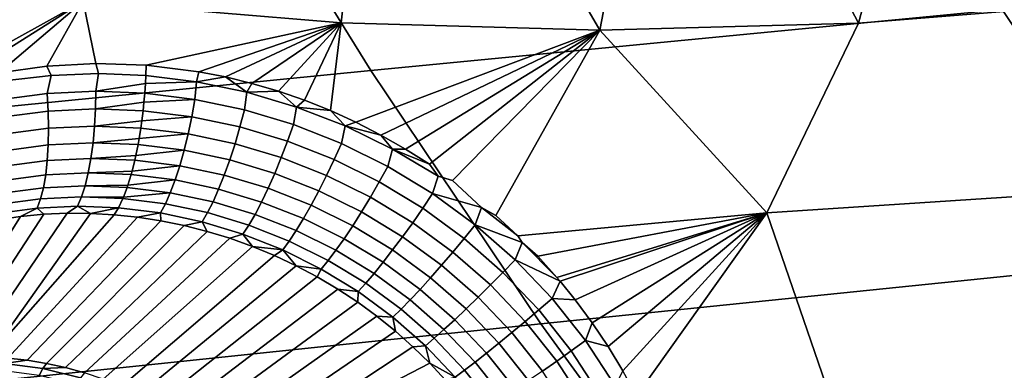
# Model space of a CAD drawing. Header units: metres. Extents: x -240 to 45, y -77 to 27.
# Tile 81 of 256: x -217.189 to -214.959, y -12.293 to -11.499. Entities that reach past the tile are written whole.
import ezdxf

# ---------------------------------------------------------------- set-up
doc = ezdxf.new("R2010")
doc.units = ezdxf.units.M
doc.layers.add('solid_102011X2', color=7, linetype='CONTINUOUS')

msp = doc.modelspace()

# ---------------------------------------------------------------- linework, layer by layer
at = {"layer": 'solid_102011X2'}
for points in [[(-215.324081, -10.89084, 306.201416), (-216.760269, -11.022359, 304.566254), (-216.393906, -11.614108, 304.30072), (-214.96373, -11.475295, 305.936737)], [(-216.760269, -11.022359, 304.566254), (-218.189438, -11.15579, 302.920319), (-217.816788, -11.754929, 302.654205), (-216.393906, -11.614108, 304.30072)], [(-216.460907, -11.505585, 272.30658), (-217.045151, -11.457406, 272.453644), (-216.724136, -11.08573, 272.270599), (-216.416214, -11.108401, 272.193756)], [(-214.704819, -11.459919, 271.864594), (-215.289154, -11.506847, 272.011658), (-215.182068, -11.108164, 271.885895), (-214.874222, -11.085378, 271.809143)], [(-215.875046, -11.52214, 272.159119), (-216.460907, -11.505585, 272.30658), (-216.416214, -11.108401, 272.193756), (-216.107773, -11.121999, 272.116791)], [(-215.875046, -11.52214, 272.159119), (-216.107773, -11.121999, 272.116791), (-215.799088, -11.126483, 272.039764)], [(-215.289154, -11.506847, 272.011658), (-215.875046, -11.52214, 272.159119), (-215.799088, -11.126483, 272.039764), (-215.490448, -11.121877, 271.962799)], [(-215.289154, -11.506847, 272.011658), (-215.490448, -11.121877, 271.962799), (-215.182068, -11.108164, 271.885895)], [(-213.528641, -11.33864, 307.561981), (-214.96373, -11.475295, 305.936737), (-214.584793, -12.04213, 305.658417), (-213.155746, -11.898467, 307.284882)], [(-217.44133, -11.676401, 272.608246), (-217.536331, -11.716533, 272.641907), (-217.62619, -11.377928, 272.599884), (-217.045151, -11.457406, 272.453644)], [(-217.341339, -11.643743, 272.574341), (-217.44133, -11.676401, 272.608246), (-217.045151, -11.457406, 272.453644)], [(-217.236679, -11.619247, 272.540619), (-217.341339, -11.643743, 272.574341), (-217.045151, -11.457406, 272.453644)], [(-217.128113, -11.603644, 272.507568), (-217.236679, -11.619247, 272.540619), (-217.045151, -11.457406, 272.453644)], [(-217.016495, -11.597549, 272.475708), (-217.128113, -11.603644, 272.507568), (-217.045151, -11.457406, 272.453644)], [(-216.902756, -11.601435, 272.445526), (-217.016495, -11.597549, 272.475708), (-217.045151, -11.457406, 272.453644), (-216.460907, -11.505585, 272.30658)], [(-215.496994, -11.936212, 272.144562), (-215.289154, -11.506847, 272.011658), (-214.704819, -11.459919, 271.864594), (-214.884399, -11.896669, 271.989624)], [(-214.96373, -11.475295, 305.936737), (-216.393906, -11.614108, 304.30072), (-216.008652, -12.188061, 304.021484), (-214.584793, -12.04213, 305.658417)], [(-216.783142, -11.616475, 272.41629), (-216.902756, -11.601435, 272.445526), (-216.460907, -11.505585, 272.30658)], [(-216.723053, -11.628309, 272.402588), (-216.783142, -11.616475, 272.41629), (-216.460907, -11.505585, 272.30658)], [(-216.663071, -11.643046, 272.389526), (-216.723053, -11.628309, 272.402588), (-216.460907, -11.505585, 272.30658)], [(-216.603317, -11.660723, 272.377197), (-216.663071, -11.643046, 272.389526), (-216.460907, -11.505585, 272.30658)], [(-216.544067, -11.681287, 272.36557), (-216.603317, -11.660723, 272.377197), (-216.460907, -11.505585, 272.30658)], [(-216.485397, -11.704746, 272.354706), (-216.544067, -11.681287, 272.36557), (-216.460907, -11.505585, 272.30658)], [(-216.427658, -11.731007, 272.344635), (-216.485397, -11.704746, 272.354706), (-216.460907, -11.505585, 272.30658), (-215.875046, -11.52214, 272.159119)], [(-215.496994, -11.936212, 272.144562), (-215.875046, -11.52214, 272.159119), (-215.289154, -11.506847, 272.011658)], [(-216.370911, -11.760074, 272.335297), (-216.427658, -11.731007, 272.344635), (-215.875046, -11.52214, 272.159119)], [(-216.31543, -11.791795, 272.326721), (-216.370911, -11.760074, 272.335297), (-215.875046, -11.52214, 272.159119)], [(-216.261276, -11.826159, 272.318878), (-216.31543, -11.791795, 272.326721), (-215.875046, -11.52214, 272.159119)], [(-216.241653, -11.853416, 272.318359), (-216.261276, -11.826159, 272.318878), (-215.875046, -11.52214, 272.159119), (-216.208664, -11.863038, 272.311737)], [(-216.143417, -11.924052, 272.305115), (-216.208664, -11.863038, 272.311737), (-215.875046, -11.52214, 272.159119), (-216.110641, -11.94221, 272.299774)], [(-216.060974, -11.988329, 272.294312), (-216.110641, -11.94221, 272.299774), (-215.875046, -11.52214, 272.159119), (-215.496994, -11.936212, 272.144562)], [(-216.393906, -11.614108, 304.30072), (-217.816788, -11.754929, 302.654205), (-217.424911, -12.336087, 302.374359), (-216.008652, -12.188061, 304.021484)], [(-217.11795, -11.624947, 272.508179), (-217.224014, -11.637524, 272.539978), (-217.236679, -11.619247, 272.540619), (-217.128113, -11.603644, 272.507568)], [(-217.010971, -11.620894, 272.477997), (-217.11795, -11.624947, 272.508179), (-217.128113, -11.603644, 272.507568), (-217.016495, -11.597549, 272.475708)], [(-216.90361, -11.625339, 272.449646), (-217.010971, -11.620894, 272.477997), (-217.016495, -11.597549, 272.475708), (-216.902756, -11.601435, 272.445526)], [(-216.788559, -11.639478, 272.421448), (-216.90361, -11.625339, 272.449646), (-216.902756, -11.601435, 272.445526), (-216.783142, -11.616475, 272.41629)], [(-216.788559, -11.639478, 272.421448), (-216.783142, -11.616475, 272.41629), (-216.723053, -11.628309, 272.402588)], [(-217.11795, -11.624947, 272.508179), (-217.127258, -11.665958, 272.513031), (-217.236496, -11.680287, 272.546173), (-217.224014, -11.637524, 272.539978)], [(-217.010971, -11.620894, 272.477997), (-217.016922, -11.660974, 272.481628), (-217.127258, -11.665958, 272.513031), (-217.11795, -11.624947, 272.508179)], [(-217.010971, -11.620894, 272.477997), (-216.90361, -11.625339, 272.449646), (-216.904587, -11.643483, 272.451477), (-217.016922, -11.660974, 272.481628)], [(-216.792633, -11.679321, 272.424469), (-216.906113, -11.665299, 272.452271), (-216.904587, -11.643483, 272.451477), (-216.788559, -11.639478, 272.421448)], [(-216.788559, -11.639478, 272.421448), (-216.904587, -11.643483, 272.451477), (-216.90361, -11.625339, 272.449646)], [(-216.680038, -11.703008, 272.3992), (-216.792633, -11.679321, 272.424469), (-216.788559, -11.639478, 272.421448), (-216.674423, -11.663275, 272.395721)], [(-216.674423, -11.663275, 272.395721), (-216.788559, -11.639478, 272.421448), (-216.723053, -11.628309, 272.402588)], [(-216.674423, -11.663275, 272.395721), (-216.723053, -11.628309, 272.402588), (-216.663071, -11.643046, 272.389526)], [(-217.017563, -11.700952, 272.478241), (-217.124725, -11.705784, 272.50882), (-217.127258, -11.665958, 272.513031), (-217.016922, -11.660974, 272.481628)], [(-216.907913, -11.685854, 272.451569), (-217.017563, -11.700952, 272.478241), (-217.016922, -11.660974, 272.481628), (-216.906113, -11.665299, 272.452271)], [(-216.904587, -11.643483, 272.451477), (-216.906113, -11.665299, 272.452271), (-217.016922, -11.660974, 272.481628)], [(-216.569122, -11.73629, 272.376526), (-216.680038, -11.703008, 272.3992), (-216.674423, -11.663275, 272.395721), (-216.561905, -11.696664, 272.372559)], [(-216.674423, -11.663275, 272.395721), (-216.663071, -11.643046, 272.389526), (-216.603317, -11.660723, 272.377197)], [(-216.561905, -11.696664, 272.372559), (-216.674423, -11.663275, 272.395721), (-216.603317, -11.660723, 272.377197)], [(-216.561905, -11.696664, 272.372559), (-216.603317, -11.660723, 272.377197), (-216.544067, -11.681287, 272.36557)], [(-217.124725, -11.705784, 272.50882), (-217.23082, -11.719688, 272.541138), (-217.236496, -11.680287, 272.546173), (-217.127258, -11.665958, 272.513031)], [(-216.907913, -11.685854, 272.451569), (-216.909927, -11.705159, 272.449677), (-217.017563, -11.700952, 272.478241)], [(-216.799683, -11.718781, 272.422668), (-216.909927, -11.705159, 272.449677), (-216.907913, -11.685854, 272.451569), (-216.792633, -11.679321, 272.424469)], [(-216.792633, -11.679321, 272.424469), (-216.907913, -11.685854, 272.451569), (-216.906113, -11.665299, 272.452271)], [(-216.690308, -11.741786, 272.398163), (-216.799683, -11.718781, 272.422668), (-216.792633, -11.679321, 272.424469), (-216.680038, -11.703008, 272.3992)], [(-216.561905, -11.696664, 272.372559), (-216.544067, -11.681287, 272.36557), (-216.485397, -11.704746, 272.354706)], [(-217.123779, -11.744813, 272.499542), (-217.226852, -11.758327, 272.531067), (-217.23082, -11.719688, 272.541138), (-217.124725, -11.705784, 272.50882)], [(-217.019623, -11.740115, 272.469757), (-217.123779, -11.744813, 272.499542), (-217.124725, -11.705784, 272.50882), (-217.017563, -11.700952, 272.478241)], [(-216.912689, -11.727699, 272.445862), (-217.019623, -11.740115, 272.469757), (-217.017563, -11.700952, 272.478241), (-216.909927, -11.705159, 272.449677)], [(-216.799683, -11.718781, 272.422668), (-216.912689, -11.727699, 272.445862), (-216.909927, -11.705159, 272.449677)], [(-216.582535, -11.774105, 272.376221), (-216.690308, -11.741786, 272.398163), (-216.680038, -11.703008, 272.3992), (-216.569122, -11.73629, 272.376526)], [(-216.460571, -11.779071, 272.356445), (-216.569122, -11.73629, 272.376526), (-216.561905, -11.696664, 272.372559), (-216.451767, -11.739548, 272.351959)], [(-216.451767, -11.739548, 272.351959), (-216.561905, -11.696664, 272.372559), (-216.485397, -11.704746, 272.354706)], [(-216.451767, -11.739548, 272.351959), (-216.485397, -11.704746, 272.354706), (-216.427658, -11.731007, 272.344635)], [(-216.912689, -11.727699, 272.445862), (-216.915009, -11.744205, 272.441956), (-217.019623, -11.740115, 272.469757)], [(-216.807831, -11.757447, 272.41571), (-216.915009, -11.744205, 272.441956), (-216.912689, -11.727699, 272.445862), (-216.799683, -11.718781, 272.422668)], [(-216.701492, -11.77981, 272.391907), (-216.807831, -11.757447, 272.41571), (-216.799683, -11.718781, 272.422668), (-216.690308, -11.741786, 272.398163)], [(-217.124405, -11.782347, 272.485382), (-217.224686, -11.795513, 272.516144), (-217.226852, -11.758327, 272.531067), (-217.123779, -11.744813, 272.499542)], [(-217.023071, -11.777762, 272.456299), (-217.124405, -11.782347, 272.485382), (-217.123779, -11.744813, 272.499542), (-217.019623, -11.740115, 272.469757)], [(-216.918823, -11.768178, 272.434448), (-217.023071, -11.777762, 272.456299), (-217.019623, -11.740115, 272.469757), (-216.915009, -11.744205, 272.441956)], [(-216.807831, -11.757447, 272.41571), (-216.918823, -11.768178, 272.434448), (-216.915009, -11.744205, 272.441956)], [(-216.596725, -11.811222, 272.370667), (-216.701492, -11.77981, 272.391907), (-216.690308, -11.741786, 272.398163), (-216.582535, -11.774105, 272.376221)], [(-216.477081, -11.815642, 272.356842), (-216.582535, -11.774105, 272.376221), (-216.569122, -11.73629, 272.376526), (-216.460571, -11.779071, 272.356445)], [(-216.355209, -11.831275, 272.338959), (-216.460571, -11.779071, 272.356445), (-216.451767, -11.739548, 272.351959), (-216.344727, -11.791853, 272.333923)], [(-216.451767, -11.739548, 272.351959), (-216.427658, -11.731007, 272.344635), (-216.370911, -11.760074, 272.335297)], [(-216.344727, -11.791853, 272.333923), (-216.451767, -11.739548, 272.351959), (-216.370911, -11.760074, 272.335297)], [(-216.918823, -11.768178, 272.434448), (-216.921234, -11.781737, 272.429199), (-217.023071, -11.777762, 272.456299)], [(-216.81691, -11.794627, 272.403656), (-216.921234, -11.781737, 272.429199), (-216.918823, -11.768178, 272.434448), (-216.807831, -11.757447, 272.41571)], [(-216.713409, -11.816399, 272.380524), (-216.81691, -11.794627, 272.403656), (-216.807831, -11.757447, 272.41571), (-216.701492, -11.77981, 272.391907)], [(-216.494232, -11.851586, 272.351929), (-216.596725, -11.811222, 272.370667), (-216.582535, -11.774105, 272.376221), (-216.477081, -11.815642, 272.356842)], [(-216.344727, -11.791853, 272.333923), (-216.370911, -11.760074, 272.335297), (-216.31543, -11.791795, 272.326721)], [(-217.126617, -11.817713, 272.466553), (-217.224319, -11.83058, 272.496643), (-217.224686, -11.795513, 272.516144), (-217.124405, -11.782347, 272.485382)], [(-217.027817, -11.81322, 272.43811), (-217.126617, -11.817713, 272.466553), (-217.124405, -11.782347, 272.485382), (-217.023071, -11.777762, 272.456299)], [(-216.926163, -11.806479, 272.417542), (-217.027817, -11.81322, 272.43811), (-217.023071, -11.777762, 272.456299), (-216.921234, -11.781737, 272.429199)], [(-216.826767, -11.829657, 272.386749), (-216.928513, -11.817085, 272.411652), (-216.926163, -11.806479, 272.417542), (-216.81691, -11.794627, 272.403656)], [(-216.81691, -11.794627, 272.403656), (-216.926163, -11.806479, 272.417542), (-216.921234, -11.781737, 272.429199)], [(-216.72583, -11.850899, 272.364258), (-216.826767, -11.829657, 272.386749), (-216.81691, -11.794627, 272.403656), (-216.713409, -11.816399, 272.380524)], [(-216.61145, -11.846977, 272.359924), (-216.713409, -11.816399, 272.380524), (-216.701492, -11.77981, 272.391907), (-216.596725, -11.811222, 272.370667)], [(-216.374725, -11.866321, 272.339996), (-216.477081, -11.815642, 272.356842), (-216.460571, -11.779071, 272.356445), (-216.355209, -11.831275, 272.338959)], [(-216.253876, -11.892733, 272.323944), (-216.355209, -11.831275, 272.338959), (-216.344727, -11.791853, 272.333923), (-216.241653, -11.853416, 272.318359)], [(-216.344727, -11.791853, 272.333923), (-216.31543, -11.791795, 272.326721), (-216.261276, -11.826159, 272.318878)], [(-216.241653, -11.853416, 272.318359), (-216.344727, -11.791853, 272.333923), (-216.261276, -11.826159, 272.318878)], [(-217.130341, -11.85028, 272.44339), (-217.2258, -11.862901, 272.4729), (-217.224319, -11.83058, 272.496643), (-217.126617, -11.817713, 272.466553)], [(-217.033783, -11.845855, 272.415558), (-217.130341, -11.85028, 272.44339), (-217.126617, -11.817713, 272.466553), (-217.027817, -11.81322, 272.43811)], [(-216.934601, -11.84183, 272.395508), (-217.033783, -11.845855, 272.415558), (-217.027817, -11.81322, 272.43811), (-216.928513, -11.817085, 272.411652)], [(-216.926163, -11.806479, 272.417542), (-216.928513, -11.817085, 272.411652), (-217.027817, -11.81322, 272.43811)], [(-216.826767, -11.829657, 272.386749), (-216.934601, -11.84183, 272.395508), (-216.928513, -11.817085, 272.411652)], [(-216.626419, -11.880732, 272.344238), (-216.72583, -11.850899, 272.364258), (-216.713409, -11.816399, 272.380524), (-216.61145, -11.846977, 272.359924)], [(-216.511719, -11.886259, 272.341827), (-216.61145, -11.846977, 272.359924), (-216.596725, -11.811222, 272.370667), (-216.494232, -11.851586, 272.351929)], [(-216.39476, -11.900819, 272.335693), (-216.494232, -11.851586, 272.351929), (-216.477081, -11.815642, 272.356842), (-216.374725, -11.866321, 272.339996)], [(-216.934601, -11.84183, 272.395508), (-216.936707, -11.849616, 272.389648), (-217.033783, -11.845855, 272.415558)], [(-216.837234, -11.861908, 272.365295), (-216.936707, -11.849616, 272.389648), (-216.934601, -11.84183, 272.395508), (-216.826767, -11.829657, 272.386749)], [(-216.738556, -11.882692, 272.343323), (-216.837234, -11.861908, 272.365295), (-216.826767, -11.829657, 272.386749), (-216.72583, -11.850899, 272.364258)], [(-216.276291, -11.925973, 272.325531), (-216.374725, -11.866321, 272.339996), (-216.355209, -11.831275, 272.338959), (-216.253876, -11.892733, 272.323944)], [(-217.135544, -11.879464, 272.416351), (-217.229065, -11.891897, 272.445374), (-217.2258, -11.862901, 272.4729), (-217.130341, -11.85028, 272.44339)], [(-217.040878, -11.875082, 272.388977), (-217.135544, -11.879464, 272.416351), (-217.130341, -11.85028, 272.44339), (-217.033783, -11.845855, 272.415558)], [(-216.943939, -11.873526, 272.368774), (-217.040878, -11.875082, 272.388977), (-217.033783, -11.845855, 272.415558), (-216.936707, -11.849616, 272.389648)], [(-216.848114, -11.890805, 272.339661), (-216.945679, -11.878748, 272.363556), (-216.943939, -11.873526, 272.368774), (-216.837234, -11.861908, 272.365295)], [(-216.837234, -11.861908, 272.365295), (-216.943939, -11.873526, 272.368774), (-216.936707, -11.849616, 272.389648)], [(-216.751328, -11.91121, 272.318146), (-216.848114, -11.890805, 272.339661), (-216.837234, -11.861908, 272.365295), (-216.738556, -11.882692, 272.343323)], [(-216.641388, -11.91188, 272.323853), (-216.738556, -11.882692, 272.343323), (-216.72583, -11.850899, 272.364258), (-216.626419, -11.880732, 272.344238)], [(-216.529221, -11.919042, 272.326691), (-216.626419, -11.880732, 272.344238), (-216.61145, -11.846977, 272.359924), (-216.511719, -11.886259, 272.341827)], [(-216.414963, -11.934152, 272.326172), (-216.511719, -11.886259, 272.341827), (-216.494232, -11.851586, 272.351929), (-216.39476, -11.900819, 272.335693)], [(-216.253876, -11.892733, 272.323944), (-216.241653, -11.853416, 272.318359), (-216.208664, -11.863038, 272.311737), (-216.143417, -11.924052, 272.305115)], [(-217.14212, -11.904745, 272.385895), (-217.234085, -11.91705, 272.41452), (-217.229065, -11.891897, 272.445374), (-217.135544, -11.879464, 272.416351)], [(-217.048981, -11.900378, 272.358917), (-217.14212, -11.904745, 272.385895), (-217.135544, -11.879464, 272.416351), (-217.040878, -11.875082, 272.388977)], [(-216.953979, -11.900927, 272.337891), (-217.048981, -11.900378, 272.358917), (-217.040878, -11.875082, 272.388977), (-216.945679, -11.878748, 272.363556)], [(-216.943939, -11.873526, 272.368774), (-216.945679, -11.878748, 272.363556), (-217.040878, -11.875082, 272.388977)], [(-216.848114, -11.890805, 272.339661), (-216.953979, -11.900927, 272.337891), (-216.945679, -11.878748, 272.363556)], [(-216.656082, -11.939865, 272.299133), (-216.751328, -11.91121, 272.318146), (-216.738556, -11.882692, 272.343323), (-216.641388, -11.91188, 272.323853)], [(-216.546448, -11.949347, 272.306824), (-216.641388, -11.91188, 272.323853), (-216.626419, -11.880732, 272.344238), (-216.529221, -11.919042, 272.326691)], [(-216.434982, -11.965724, 272.311584), (-216.529221, -11.919042, 272.326691), (-216.511719, -11.886259, 272.341827), (-216.414963, -11.934152, 272.326172)], [(-216.299133, -11.958751, 272.321838), (-216.39476, -11.900819, 272.335693), (-216.374725, -11.866321, 272.339996), (-216.276291, -11.925973, 272.325531)], [(-217.149948, -11.925669, 272.35257), (-217.240753, -11.937911, 272.38089), (-217.234085, -11.91705, 272.41452), (-217.14212, -11.904745, 272.385895)], [(-217.057907, -11.921292, 272.325867), (-217.149948, -11.925669, 272.35257), (-217.14212, -11.904745, 272.385895), (-217.048981, -11.900378, 272.358917)], [(-216.965271, -11.924801, 272.301056), (-217.057907, -11.921292, 272.325867), (-217.048981, -11.900378, 272.358917), (-216.955261, -11.90396, 272.333832)], [(-216.953979, -11.900927, 272.337891), (-216.955261, -11.90396, 272.333832), (-217.048981, -11.900378, 272.358917)], [(-216.870316, -11.936537, 272.277802), (-216.965271, -11.924801, 272.301056), (-216.955261, -11.90396, 272.333832), (-216.859207, -11.915831, 272.310333)], [(-216.859207, -11.915831, 272.310333), (-216.955261, -11.90396, 272.333832), (-216.953979, -11.900927, 272.337891), (-216.848114, -11.890805, 272.339661)], [(-216.763947, -11.935943, 272.289185), (-216.859207, -11.915831, 272.310333), (-216.848114, -11.890805, 272.339661), (-216.751328, -11.91121, 272.318146)], [(-216.321991, -11.990479, 272.312836), (-216.414963, -11.934152, 272.326172), (-216.39476, -11.900819, 272.335693), (-216.299133, -11.958751, 272.321838)], [(-216.182648, -11.994413, 272.313385), (-216.276291, -11.925973, 272.325531), (-216.253876, -11.892733, 272.323944), (-216.157455, -11.963255, 272.311249)], [(-216.157455, -11.963255, 272.311249), (-216.253876, -11.892733, 272.323944), (-216.143417, -11.924052, 272.305115)], [(-214.924301, -12.318643, 272.053101), (-215.354843, -12.349429, 272.162323), (-215.496994, -11.936212, 272.144562), (-214.884399, -11.896669, 271.989624)], [(-217.240753, -11.937911, 272.38089), (-217.149948, -11.925669, 272.35257), (-217.187195, -11.944705, 272.32605), (-217.239212, -11.95225, 272.342407)], [(-217.149948, -11.925669, 272.35257), (-217.134674, -11.939773, 272.310181), (-217.187195, -11.944705, 272.32605)], [(-217.149948, -11.925669, 272.35257), (-217.057907, -11.921292, 272.325867), (-217.081787, -11.937468, 272.294861), (-217.134674, -11.939773, 272.310181)], [(-217.057907, -11.921292, 272.325867), (-217.028671, -11.937786, 272.280182), (-217.081787, -11.937468, 272.294861)], [(-216.965271, -11.924801, 272.301056), (-217.028671, -11.937786, 272.280182), (-217.057907, -11.921292, 272.325867)], [(-216.965271, -11.924801, 272.301056), (-216.975449, -11.940734, 272.266174), (-217.028671, -11.937786, 272.280182)], [(-216.965271, -11.924801, 272.301056), (-216.870316, -11.936537, 272.277802), (-216.922333, -11.946282, 272.252899), (-216.975449, -11.940734, 272.266174)], [(-216.776169, -11.956448, 272.256927), (-216.870316, -11.936537, 272.277802), (-216.859207, -11.915831, 272.310333), (-216.763947, -11.935943, 272.289185)], [(-216.670242, -11.964188, 272.270538), (-216.763947, -11.935943, 272.289185), (-216.751328, -11.91121, 272.318146), (-216.656082, -11.939865, 272.299133)], [(-216.563065, -11.976631, 272.282532), (-216.656082, -11.939865, 272.299133), (-216.641388, -11.91188, 272.323853), (-216.546448, -11.949347, 272.306824)], [(-216.454437, -11.994969, 272.292175), (-216.546448, -11.949347, 272.306824), (-216.529221, -11.919042, 272.326691), (-216.434982, -11.965724, 272.311584)], [(-216.208191, -12.025193, 272.310181), (-216.299133, -11.958751, 272.321838), (-216.276291, -11.925973, 272.325531), (-216.182648, -11.994413, 272.313385)], [(-216.157455, -11.963255, 272.311249), (-216.143417, -11.924052, 272.305115), (-216.060974, -11.988329, 272.294312), (-216.050964, -12.003515, 272.294067)], [(-216.143417, -11.924052, 272.305115), (-216.110641, -11.94221, 272.299774), (-216.060974, -11.988329, 272.294312)], [(-217.187195, -11.944705, 272.32605), (-217.391647, -12.272128, 271.447754), (-217.434906, -12.279733, 271.459534), (-217.239212, -11.95225, 272.342407)], [(-217.134674, -11.939773, 272.310181), (-217.347992, -12.266953, 271.436096), (-217.391647, -12.272128, 271.447754), (-217.187195, -11.944705, 272.32605)], [(-217.081787, -11.937468, 272.294861), (-217.304077, -12.264221, 271.424622), (-217.347992, -12.266953, 271.436096), (-217.134674, -11.939773, 272.310181)], [(-217.028671, -11.937786, 272.280182), (-217.260025, -12.263942, 271.4133), (-217.304077, -12.264221, 271.424622), (-217.081787, -11.937468, 272.294861)], [(-217.028671, -11.937786, 272.280182), (-216.975449, -11.940734, 272.266174), (-217.260025, -12.263942, 271.4133)], [(-216.922333, -11.946282, 272.252899), (-217.215988, -12.266116, 271.402191), (-217.260025, -12.263942, 271.4133), (-216.975449, -11.940734, 272.266174)], [(-216.869415, -11.954425, 272.240356), (-217.172058, -12.270737, 271.391357), (-217.215988, -12.266116, 271.402191), (-216.922333, -11.946282, 272.252899)], [(-216.870316, -11.936537, 272.277802), (-216.869415, -11.954425, 272.240356), (-216.922333, -11.946282, 272.252899)], [(-216.870316, -11.936537, 272.277802), (-216.776169, -11.956448, 272.256927), (-216.816757, -11.965142, 272.228577), (-216.869415, -11.954425, 272.240356)], [(-216.683609, -11.984411, 272.238556), (-216.776169, -11.956448, 272.256927), (-216.763947, -11.935943, 272.289185), (-216.670242, -11.964188, 272.270538)], [(-216.578781, -12.000409, 272.254303), (-216.670242, -11.964188, 272.270538), (-216.656082, -11.939865, 272.299133), (-216.563065, -11.976631, 272.282532)], [(-216.472992, -12.021365, 272.268341), (-216.563065, -11.976631, 272.282532), (-216.546448, -11.949347, 272.306824), (-216.454437, -11.994969, 272.292175)], [(-216.344467, -12.02059, 272.298767), (-216.434982, -11.965724, 272.311584), (-216.414963, -11.934152, 272.326172), (-216.321991, -11.990479, 272.312836)], [(-216.050964, -12.003515, 272.294067), (-216.060974, -11.988329, 272.294312), (-215.496994, -11.936212, 272.144562), (-216.01561, -12.034594, 272.289703)], [(-215.972336, -12.083005, 272.285645), (-216.01561, -12.034594, 272.289703), (-215.496994, -11.936212, 272.144562)], [(-215.96521, -12.091433, 272.285004), (-215.972336, -12.083005, 272.285645), (-215.496994, -11.936212, 272.144562)], [(-215.931396, -12.133277, 272.282074), (-215.96521, -12.091433, 272.285004), (-215.496994, -11.936212, 272.144562)], [(-215.892792, -12.185421, 272.278961), (-215.931396, -12.133277, 272.282074), (-215.496994, -11.936212, 272.144562)], [(-215.856689, -12.239145, 272.276276), (-215.892792, -12.185421, 272.278961), (-215.496994, -11.936212, 272.144562)], [(-215.823135, -12.29447, 272.273956), (-215.856689, -12.239145, 272.276276), (-215.496994, -11.936212, 272.144562)], [(-215.79216, -12.351208, 272.271973), (-215.823135, -12.29447, 272.273956), (-215.496994, -11.936212, 272.144562)], [(-215.79216, -12.351208, 272.271973), (-215.496994, -11.936212, 272.144562), (-215.354843, -12.349429, 272.162323), (-215.785583, -12.364099, 272.271576)], [(-216.816757, -11.965142, 272.228577), (-217.128387, -12.27779, 271.380798), (-217.172058, -12.270737, 271.391357), (-216.869415, -11.954425, 272.240356)], [(-216.764542, -11.97841, 272.21759), (-217.085098, -12.287256, 271.370575), (-217.128387, -12.27779, 271.380798), (-216.816757, -11.965142, 272.228577)], [(-216.776169, -11.956448, 272.256927), (-216.764542, -11.97841, 272.21759), (-216.816757, -11.965142, 272.228577)], [(-216.776169, -11.956448, 272.256927), (-216.683609, -11.984411, 272.238556), (-216.712906, -11.994188, 272.207397), (-216.764542, -11.97841, 272.21759)], [(-216.593338, -12.020253, 272.222595), (-216.683609, -11.984411, 272.238556), (-216.670242, -11.964188, 272.270538), (-216.578781, -12.000409, 272.254303)], [(-216.36615, -12.048545, 272.279816), (-216.454437, -11.994969, 272.292175), (-216.434982, -11.965724, 272.311584), (-216.344467, -12.02059, 272.298767)], [(-216.233627, -12.055044, 272.301666), (-216.321991, -11.990479, 272.312836), (-216.299133, -11.958751, 272.321838), (-216.208191, -12.025193, 272.310181)], [(-216.094757, -12.071382, 272.303314), (-216.182648, -11.994413, 272.313385), (-216.157455, -11.963255, 272.311249), (-216.06694, -12.04258, 272.30072)], [(-216.06694, -12.04258, 272.30072), (-216.157455, -11.963255, 272.311249), (-216.050964, -12.003515, 272.294067)], [(-216.712906, -11.994188, 272.207397), (-217.042328, -12.299107, 271.360657), (-217.085098, -12.287256, 271.370575), (-216.764542, -11.97841, 272.21759)], [(-216.662018, -12.012445, 272.197998), (-217.000183, -12.313308, 271.351135), (-217.042328, -12.299107, 271.360657), (-216.712906, -11.994188, 272.207397)], [(-216.683609, -11.984411, 272.238556), (-216.662018, -12.012445, 272.197998), (-216.712906, -11.994188, 272.207397)], [(-216.593338, -12.020253, 272.222595), (-216.662018, -12.012445, 272.197998), (-216.683609, -11.984411, 272.238556)], [(-216.490326, -12.04444, 272.240448), (-216.578781, -12.000409, 272.254303), (-216.563065, -11.976631, 272.282532), (-216.472992, -12.021365, 272.268341)], [(-216.386642, -12.073845, 272.256378), (-216.472992, -12.021365, 272.268341), (-216.454437, -11.994969, 272.292175), (-216.36615, -12.048545, 272.279816)], [(-216.258499, -12.083433, 272.288055), (-216.344467, -12.02059, 272.298767), (-216.321991, -11.990479, 272.312836), (-216.233627, -12.055044, 272.301666)], [(-216.122864, -12.099887, 272.300568), (-216.208191, -12.025193, 272.310181), (-216.182648, -11.994413, 272.313385), (-216.094757, -12.071382, 272.303314)], [(-216.612, -12.033126, 272.189362), (-216.958801, -12.329818, 271.342041), (-217.000183, -12.313308, 271.351135), (-216.662018, -12.012445, 272.197998)], [(-216.593338, -12.020253, 272.222595), (-216.612, -12.033126, 272.189362), (-216.662018, -12.012445, 272.197998)], [(-216.593338, -12.020253, 272.222595), (-216.563004, -12.056181, 272.181488), (-216.612, -12.033126, 272.189362)], [(-216.506104, -12.06378, 272.209045), (-216.593338, -12.020253, 272.222595), (-216.578781, -12.000409, 272.254303), (-216.490326, -12.04444, 272.240448)], [(-216.506104, -12.06378, 272.209045), (-216.563004, -12.056181, 272.181488), (-216.593338, -12.020253, 272.222595)], [(-216.06694, -12.04258, 272.30072), (-216.050964, -12.003515, 272.294067), (-215.972336, -12.083005, 272.285645), (-215.96521, -12.091433, 272.285004)], [(-216.050964, -12.003515, 272.294067), (-216.01561, -12.034594, 272.289703), (-215.972336, -12.083005, 272.285645)], [(-216.563004, -12.056181, 272.181488), (-216.918304, -12.348587, 271.333344), (-216.958801, -12.329818, 271.342041), (-216.612, -12.033126, 272.189362)], [(-216.405594, -12.096035, 272.228821), (-216.490326, -12.04444, 272.240448), (-216.472992, -12.021365, 272.268341), (-216.386642, -12.073845, 272.256378)], [(-216.282364, -12.10985, 272.269531), (-216.36615, -12.048545, 272.279816), (-216.344467, -12.02059, 272.298767), (-216.258499, -12.083433, 272.288055)], [(-216.150757, -12.127584, 272.29248), (-216.233627, -12.055044, 272.301666), (-216.208191, -12.025193, 272.310181), (-216.122864, -12.099887, 272.300568)], [(-216.01355, -12.15647, 272.295135), (-216.094757, -12.071382, 272.303314), (-216.06694, -12.04258, 272.30072), (-215.983292, -12.130286, 272.292175)], [(-215.983292, -12.130286, 272.292175), (-216.06694, -12.04258, 272.30072), (-215.96521, -12.091433, 272.285004)], [(-214.584793, -12.04213, 305.658417), (-216.008652, -12.188061, 304.021484), (-215.605057, -12.74332, 303.728973), (-214.187866, -12.590459, 305.366882)], [(-216.515137, -12.081543, 272.174377), (-216.878799, -12.369562, 271.325104), (-216.918304, -12.348587, 271.333344), (-216.563004, -12.056181, 272.181488)], [(-216.506104, -12.06378, 272.209045), (-216.515137, -12.081543, 272.174377), (-216.563004, -12.056181, 272.181488)], [(-216.506104, -12.06378, 272.209045), (-216.422653, -12.11472, 272.197693), (-216.468613, -12.10914, 272.167938), (-216.515137, -12.081543, 272.174377)], [(-216.422653, -12.11472, 272.197693), (-216.506104, -12.06378, 272.209045), (-216.490326, -12.04444, 272.240448), (-216.405594, -12.096035, 272.228821)], [(-216.304794, -12.133824, 272.24646), (-216.386642, -12.073845, 272.256378), (-216.36615, -12.048545, 272.279816), (-216.282364, -12.10985, 272.269531)], [(-216.177933, -12.153979, 272.279266), (-216.258499, -12.083433, 272.288055), (-216.233627, -12.055044, 272.301666), (-216.150757, -12.127584, 272.29248)], [(-216.468613, -12.10914, 272.167938), (-216.840408, -12.39268, 271.317352), (-216.878799, -12.369562, 271.325104), (-216.515137, -12.081543, 272.174377)], [(-216.325378, -12.154926, 272.219238), (-216.405594, -12.096035, 272.228821), (-216.386642, -12.073845, 272.256378), (-216.304794, -12.133824, 272.24646)], [(-216.203918, -12.178598, 272.261139), (-216.282364, -12.10985, 272.269531), (-216.258499, -12.083433, 272.288055), (-216.177933, -12.153979, 272.279266)], [(-216.044052, -12.182429, 272.292755), (-216.122864, -12.099887, 272.300568), (-216.094757, -12.071382, 272.303314), (-216.01355, -12.15647, 272.295135)], [(-216.423523, -12.138885, 272.162201), (-216.803238, -12.417874, 271.310089), (-216.840408, -12.39268, 271.317352), (-216.468613, -12.10914, 272.167938)], [(-216.422653, -12.11472, 272.197693), (-216.423523, -12.138885, 272.162201), (-216.468613, -12.10914, 272.167938)], [(-216.343765, -12.172779, 272.188354), (-216.422653, -12.11472, 272.197693), (-216.405594, -12.096035, 272.228821), (-216.325378, -12.154926, 272.219238)], [(-216.074249, -12.2077, 272.285065), (-216.150757, -12.127584, 272.29248), (-216.122864, -12.099887, 272.300568), (-216.044052, -12.182429, 272.292755)], [(-215.983292, -12.130286, 272.292175), (-215.96521, -12.091433, 272.285004), (-215.931396, -12.133277, 272.282074)], [(-216.422653, -12.11472, 272.197693), (-216.343765, -12.172779, 272.188354), (-216.380066, -12.170677, 272.157043), (-216.423523, -12.138885, 272.162201)], [(-216.228226, -12.201002, 272.238403), (-216.304794, -12.133824, 272.24646), (-216.282364, -12.10985, 272.269531), (-216.203918, -12.178598, 272.261139)], [(-216.103622, -12.231828, 272.272217), (-216.177933, -12.153979, 272.279266), (-216.150757, -12.127584, 272.29248), (-216.074249, -12.2077, 272.285065)], [(-215.939987, -12.249221, 272.288635), (-216.01355, -12.15647, 272.295135), (-215.983292, -12.130286, 272.292175), (-215.907501, -12.225906, 272.28537)], [(-215.907501, -12.225906, 272.28537), (-215.983292, -12.130286, 272.292175), (-215.931396, -12.133277, 272.282074), (-215.892792, -12.185421, 272.278961)], [(-216.380066, -12.170677, 272.157043), (-216.767426, -12.445069, 271.303375), (-216.803238, -12.417874, 271.310089), (-216.423523, -12.138885, 272.162201)], [(-216.250443, -12.22079, 272.211487), (-216.325378, -12.154926, 272.219238), (-216.304794, -12.133824, 272.24646), (-216.228226, -12.201002, 272.238403)], [(-216.131622, -12.254383, 272.254395), (-216.203918, -12.178598, 272.261139), (-216.177933, -12.153979, 272.279266), (-216.103622, -12.231828, 272.272217)], [(-216.338333, -12.204406, 272.152527), (-216.733032, -12.474187, 271.29718), (-216.767426, -12.445069, 271.303375), (-216.380066, -12.170677, 272.157043)], [(-216.343765, -12.172779, 272.188354), (-216.338333, -12.204406, 272.152527), (-216.380066, -12.170677, 272.157043)], [(-216.270172, -12.237607, 272.180847), (-216.343765, -12.172779, 272.188354), (-216.325378, -12.154926, 272.219238), (-216.250443, -12.22079, 272.211487)], [(-216.343765, -12.172779, 272.188354), (-216.270172, -12.237607, 272.180847), (-216.298492, -12.239961, 272.148529), (-216.338333, -12.204406, 272.152527)], [(-215.972702, -12.272372, 272.28656), (-216.044052, -12.182429, 272.292755), (-216.01355, -12.15647, 272.295135), (-215.939987, -12.249221, 272.288635)], [(-216.008652, -12.188061, 304.021484), (-217.424911, -12.336087, 302.374359), (-217.014374, -12.898361, 302.081207), (-215.605057, -12.74332, 303.728973)], [(-216.157745, -12.274962, 272.231934), (-216.228226, -12.201002, 272.238403), (-216.203918, -12.178598, 272.261139), (-216.131622, -12.254383, 272.254395)], [(-216.005035, -12.294946, 272.279175), (-216.074249, -12.2077, 272.285065), (-216.044052, -12.182429, 272.292755), (-215.972702, -12.272372, 272.28656)], [(-215.907501, -12.225906, 272.28537), (-215.892792, -12.185421, 272.278961), (-215.856689, -12.239145, 272.276276)], [(-216.338333, -12.204406, 272.152527), (-216.298492, -12.239961, 272.148529), (-216.700195, -12.505141, 271.291534), (-216.733032, -12.474187, 271.29718)], [(-216.202591, -12.30876, 272.174866), (-216.270172, -12.237607, 272.180847), (-216.250443, -12.22079, 272.211487), (-216.181549, -12.293197, 272.205261)], [(-216.181549, -12.293197, 272.205261), (-216.250443, -12.22079, 272.211487), (-216.228226, -12.201002, 272.238403), (-216.157745, -12.274962, 272.231934)], [(-216.036423, -12.316538, 272.266602), (-216.103622, -12.231828, 272.272217), (-216.074249, -12.2077, 272.285065), (-216.005035, -12.294946, 272.279175)], [(-216.298492, -12.239961, 272.148529), (-216.26062, -12.277216, 272.14505), (-216.700195, -12.505141, 271.291534)], [(-216.270172, -12.237607, 272.180847), (-216.26062, -12.277216, 272.14505), (-216.298492, -12.239961, 272.148529)], [(-216.202591, -12.30876, 272.174866), (-216.26062, -12.277216, 272.14505), (-216.270172, -12.237607, 272.180847)], [(-216.066315, -12.336763, 272.249023), (-216.131622, -12.254383, 272.254395), (-216.103622, -12.231828, 272.272217), (-216.036423, -12.316538, 272.266602)], [(-215.875031, -12.348987, 272.2836), (-215.939987, -12.249221, 272.288635), (-215.907501, -12.225906, 272.28537), (-215.840546, -12.328774, 272.28009)], [(-215.840546, -12.328774, 272.28009), (-215.907501, -12.225906, 272.28537), (-215.856689, -12.239145, 272.276276), (-215.823135, -12.29447, 272.273956)], [(-216.094147, -12.355259, 272.226837), (-216.157745, -12.274962, 272.231934), (-216.131622, -12.254383, 272.254395), (-216.066315, -12.336763, 272.249023)], [(-215.909714, -12.369085, 272.281769), (-215.972702, -12.272372, 272.28656), (-215.939987, -12.249221, 272.288635), (-215.875031, -12.348987, 272.2836)], [(-217.223251, -12.277981, 271.376678), (-217.136658, -12.289523, 271.35553), (-217.145126, -12.304926, 271.332367), (-217.230331, -12.293571, 271.35318)], [(-217.223251, -12.277981, 271.376678), (-217.215988, -12.266116, 271.402191), (-217.172058, -12.270737, 271.391357)], [(-217.136658, -12.289523, 271.35553), (-217.223251, -12.277981, 271.376678), (-217.172058, -12.270737, 271.391357), (-217.128387, -12.27779, 271.380798)], [(-217.136658, -12.289523, 271.35553), (-217.128387, -12.27779, 271.380798), (-217.085098, -12.287256, 271.370575)], [(-217.051575, -12.310598, 271.335632), (-217.136658, -12.289523, 271.35553), (-217.085098, -12.287256, 271.370575), (-217.042328, -12.299107, 271.360657)], [(-216.224823, -12.316067, 272.141998), (-216.668991, -12.537841, 271.286499), (-216.700195, -12.505141, 271.291534), (-216.26062, -12.277216, 272.14505)], [(-216.202591, -12.30876, 272.174866), (-216.224823, -12.316067, 272.141998), (-216.26062, -12.277216, 272.14505)], [(-216.119446, -12.371695, 272.200378), (-216.181549, -12.293197, 272.205261), (-216.157745, -12.274962, 272.231934), (-216.094147, -12.355259, 272.226837)], [(-215.94397, -12.38871, 272.274567), (-216.005035, -12.294946, 272.279175), (-215.972702, -12.272372, 272.28656), (-215.909714, -12.369085, 272.281769)], [(-217.136658, -12.289523, 271.35553), (-217.051575, -12.310598, 271.335632), (-217.061417, -12.32566, 271.312775), (-217.145126, -12.304926, 271.332367)], [(-216.141739, -12.385776, 272.170135), (-216.202591, -12.30876, 272.174866), (-216.181549, -12.293197, 272.205261), (-216.119446, -12.371695, 272.200378)]]:
    msp.add_3dface(points, dxfattribs=at)

doc.saveas('drawing.dxf')
